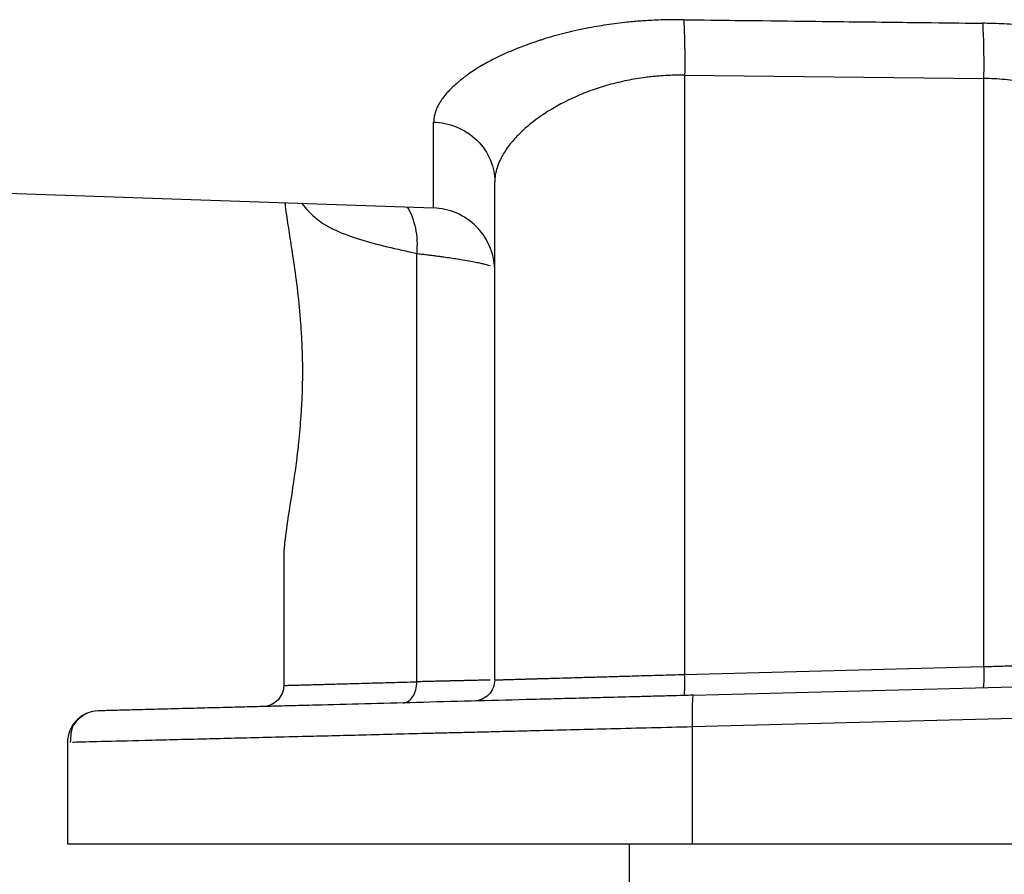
# Model space of a CAD drawing. Header units: inches. Extents: x 0.3 to 34.1, y 0.2 to 21.7.
# Tile 19 of 36: x 19.3 to 21.6, y 4.9 to 6.9. Entities that reach past the tile are written whole.
import ezdxf

# ---------------------------------------------------------------- set-up
doc = ezdxf.new("R2010")
doc.units = ezdxf.units.IN
doc.header["$MEASUREMENT"] = 0

msp = doc.modelspace()

# ---------------------------------------------------------------- linework, layer by layer
at = {"color": 7, "linetype": 'Continuous', "lineweight": 25}
for p, q in [((20.8595, 6.8094), (21.568, 6.8016)), ((20.8595, 6.8094), (20.8595, 5.3894)), ((21.568, 6.8016), (21.568, 5.4079)), ((20.2646, 6.4948), (20.2646, 6.6983)), ((18.0198, 6.5732), (20.2646, 6.4948)), ((20.4094, 5.3764), (20.4094, 6.5565)), ((20.2245, 5.372), (20.2245, 6.387)), ((19.9094, 5.6657), (19.9094, 5.3633)), ((19.9092, 5.6183), (19.9094, 5.6185)), ((20.8595, 5.3894), (21.568, 5.4079)), ((20.8796, 5.34), (22.4469, 5.381)), ((22.4469, 5.3061), (20.8776, 5.265)), ((20.8776, 5.265), (20.8776, 4.9879)), ((19.3969, 5.2281), (19.3969, 4.9879)), ((20.7281, 4.9879), (20.7281, 3.4379)), ((20.8776, 4.9879), (22.4469, 4.9879))]:
    msp.add_line(p, q, dxfattribs=at)
for points, knots in [([(20.8569, 6.9408), (20.8521, 6.9409), (20.8419, 6.941), (20.8256, 6.9408), (20.807, 6.9404), (20.7873, 6.9397), (20.7687, 6.9386), (20.7518, 6.9374), (20.7354, 6.936), (20.7071, 6.9332), (20.6766, 6.9291), (20.6443, 6.9237), (20.6186, 6.9189), (20.5926, 6.9132), (20.5664, 6.9067), (20.5457, 6.901), (20.5306, 6.8964), (20.5225, 6.8939), (20.5116, 6.8903), (20.4945, 6.8847), (20.4747, 6.8773), (20.452, 6.8684), (20.4246, 6.8565), (20.391, 6.8397), (20.3634, 6.8232), (20.3463, 6.8113), (20.337, 6.8044), (20.331, 6.7998), (20.3251, 6.7949), (20.317, 6.7881), (20.3079, 6.7796), (20.2975, 6.769), (20.2884, 6.7582), (20.2808, 6.7474), (20.2752, 6.7379), (20.271, 6.7291), (20.2677, 6.7196), (20.2651, 6.7092), (20.2648, 6.7021), (20.2646, 6.6983)], [0, 0, 0, 0, 0.014823, 0.031678, 0.050879, 0.072901, 0.093518, 0.109545, 0.126326, 0.146003, 0.200517, 0.226387, 0.25484, 0.288326, 0.318101, 0.349719, 0.365498, 0.376128, 0.381256, 0.408426, 0.4441, 0.464211, 0.506699, 0.569067, 0.63121, 0.662198, 0.677535, 0.693126, 0.703986, 0.720652, 0.754818, 0.779866, 0.816318, 0.851853, 0.877656, 0.903144, 0.932055, 0.964367, 1, 1, 1, 1]), ([(20.8569, 6.9408), (20.9019, 6.9403), (20.9437, 6.9398), (21.0991, 6.938), (21.1914, 6.9369), (21.3415, 6.9352), (21.3993, 6.9345), (21.4932, 6.9334), (21.5293, 6.933), (21.5654, 6.9326)], [1.292114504, 1.292114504, 1.292114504, 1.292114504, 1.292694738, 1.292694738, 1.294648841, 1.294648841, 1.297775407, 1.297775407, 1.301243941, 1.301243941, 1.301243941, 1.301243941]), ([(20.8569, 6.9408), (20.858, 6.928), (20.8596, 6.8895), (20.8598, 6.8361), (20.8595, 6.8094)], [-0.9999995, -0.9999995, -0.9999995, -0.9999995, -0.5, 0.0000003, 0.0000003, 0.0000003, 0.0000003]), ([(22.1188, 6.7756), (22.1165, 6.7773), (22.1114, 6.7808), (22.1028, 6.7865), (22.0917, 6.7935), (22.0787, 6.8013), (22.0647, 6.8093), (22.0497, 6.8175), (22.0324, 6.8263), (22.0151, 6.8347), (21.9922, 6.8451), (21.9722, 6.8534), (21.9537, 6.8605), (21.941, 6.8652), (21.919, 6.8732), (21.8855, 6.8841), (21.8469, 6.895), (21.8106, 6.9038), (21.779, 6.9105), (21.7449, 6.9168), (21.7096, 6.9221), (21.6722, 6.9265), (21.6395, 6.9294), (21.6042, 6.9317), (21.5803, 6.9322), (21.5654, 6.9326)], [0, 0, 0, 0, 0.019905, 0.042994, 0.070131, 0.107305, 0.140762, 0.171675, 0.211793, 0.256598, 0.282945, 0.353993, 0.3748, 0.389593, 0.425213, 0.496652, 0.568346, 0.622624, 0.675982, 0.721022, 0.784076, 0.84026, 0.892133, 0.93289, 1, 1, 1, 1]), ([(20.8595, 6.8094), (20.8551, 6.8094), (20.8462, 6.8095), (20.8329, 6.8093), (20.8196, 6.8088), (20.8064, 6.808), (20.7931, 6.807), (20.7799, 6.8057), (20.7562, 6.8029), (20.7221, 6.7972), (20.6797, 6.787), (20.6389, 6.774), (20.5883, 6.7538), (20.5321, 6.7236), (20.4886, 6.6908), (20.4597, 6.6627), (20.4401, 6.6396), (20.426, 6.6172), (20.4173, 6.5979), (20.4125, 6.5829), (20.4098, 6.5691), (20.4095, 6.5606), (20.4094, 6.5565)], [0, 0, 0, 0, 0.017274, 0.03459, 0.051957, 0.069381, 0.08687, 0.104429, 0.122067, 0.182284, 0.24473, 0.305065, 0.36888, 0.494197, 0.620531, 0.675241, 0.747306, 0.825901, 0.873912, 0.919552, 0.96158, 1, 1, 1, 1]), ([(21.9886, 6.6392), (21.9858, 6.6419), (21.9801, 6.6472), (21.9713, 6.655), (21.9625, 6.6624), (21.9536, 6.6694), (21.9448, 6.6761), (21.9362, 6.6825), (21.9276, 6.6885), (21.9192, 6.6942), (21.8983, 6.7079), (21.8637, 6.7278), (21.8107, 6.7525), (21.7546, 6.7727), (21.7059, 6.7854), (21.6689, 6.7924), (21.6435, 6.7963), (21.6182, 6.7991), (21.5931, 6.801), (21.5763, 6.8014), (21.568, 6.8016)], [0, 0, 0, 0, 0.033188, 0.065178, 0.095971, 0.125567, 0.153967, 0.181172, 0.207182, 0.231997, 0.255619, 0.388125, 0.507925, 0.635995, 0.755988, 0.806056, 0.855423, 0.904157, 0.952325, 1, 1, 1, 1]), ([(20.2646, 6.6983), (20.282, 6.6978), (20.3005, 6.6942), (20.3362, 6.6798), (20.3532, 6.6688), (20.3813, 6.6413), (20.3923, 6.6249), (20.4063, 6.5906), (20.4094, 6.5729), (20.4094, 6.5565)], [0, 0, 0, 0, 0.25, 0.25, 0.5, 0.5, 0.75, 0.75, 1, 1, 1, 1]), ([(19.9122, 6.5072), (19.9125, 6.5042), (19.9135, 6.4933), (19.9174, 6.4662), (19.924, 6.4238), (19.9331, 6.3651), (19.9423, 6.2977), (19.9486, 6.2338), (19.9518, 6.181), (19.953, 6.1499), (19.9535, 6.1298), (19.9535, 6.1215), (19.9535, 6.1142), (19.9535, 6.0981), (19.9535, 6.0721), (19.9521, 6.0372), (19.95, 6.0034), (19.9475, 5.9703), (19.9441, 5.9347), (19.9391, 5.8925), (19.9294, 5.8221), (19.9178, 5.7522), (19.9114, 5.7027), (19.9096, 5.6789), (19.9094, 5.6699), (19.9094, 5.6657)], [0, 0, 0, 0, 0.01532, 0.057149, 0.124752, 0.1922, 0.27095, 0.348184, 0.388455, 0.427989, 0.439401, 0.447133, 0.452059, 0.46066, 0.494197, 0.52774, 0.562891, 0.594782, 0.627466, 0.672303, 0.729238, 0.863956, 0.939958, 0.971581, 1, 1, 1, 1]), ([(20.4094, 6.3449), (20.4094, 6.3623), (20.4063, 6.381), (20.3923, 6.4172), (20.3813, 6.4346), (20.3532, 6.4637), (20.3362, 6.4752), (20.3005, 6.4905), (20.282, 6.4942), (20.2646, 6.4948)], [0, 0, 0, 0, 0.25, 0.25, 0.5, 0.5, 0.75, 0.75, 1, 1, 1, 1]), ([(21.568, 5.4079), (21.5732, 5.4081), (21.5835, 5.4084), (21.5987, 5.4088), (21.6135, 5.4093), (21.6278, 5.4097), (21.6417, 5.4101), (21.6551, 5.4104), (21.668, 5.4108), (21.6805, 5.4112), (21.6925, 5.4115), (21.7041, 5.4119), (21.7151, 5.4122), (21.7257, 5.4125), (21.7358, 5.4128), (21.7455, 5.4131), (21.7546, 5.4133), (21.7633, 5.4136), (21.7716, 5.4138), (21.7794, 5.4141), (21.7868, 5.4143), (21.7937, 5.4145), (21.8002, 5.4147), (21.8144, 5.4151), (21.8357, 5.4157), (21.8632, 5.4165), (21.8888, 5.4172), (21.9126, 5.4179), (21.9344, 5.4185), (21.9543, 5.4191), (21.9725, 5.4197), (21.9833, 5.42), (21.9886, 5.4201)], [0, 0, 0, 0, 0.031704, 0.062553, 0.092547, 0.121687, 0.149972, 0.177403, 0.20398, 0.229701, 0.254569, 0.278581, 0.301739, 0.324043, 0.345492, 0.366086, 0.385826, 0.404711, 0.422742, 0.439918, 0.456239, 0.471706, 0.486319, 0.500076, 0.567921, 0.634236, 0.699021, 0.762276, 0.824001, 0.884197, 0.942863, 1, 1, 1, 1]), ([(21.568, 5.4079), (21.5684, 5.3949), (21.5684, 5.3819), (21.5679, 5.3634), (21.5674, 5.358), (21.5667, 5.358)], [0, 0, 0, 0, 0.5, 0.5, 1, 1, 1, 1]), ([(19.9094, 5.3633), (19.9094, 5.3633), (19.9095, 5.3633), (19.9103, 5.3633), (19.9116, 5.3633), (19.9133, 5.3634), (19.9156, 5.3634), (19.9184, 5.3635), (19.9217, 5.3636), (19.9255, 5.3637), (19.9298, 5.3638), (19.9346, 5.364), (19.94, 5.3641), (19.9458, 5.3643), (19.9522, 5.3645), (19.9591, 5.3646), (19.9665, 5.3648), (19.9744, 5.3651), (19.9828, 5.3653), (19.9937, 5.3656), (20.0078, 5.366), (20.0255, 5.3665), (20.0448, 5.367), (20.0657, 5.3676), (20.0882, 5.3682), (20.1122, 5.3689), (20.1379, 5.3696), (20.1652, 5.3703), (20.194, 5.3711), (20.2143, 5.3717), (20.2245, 5.372)], [0, 0, 0, 0, 0.027379, 0.054805, 0.082277, 0.109797, 0.137363, 0.164976, 0.192635, 0.220342, 0.248095, 0.275895, 0.303743, 0.331636, 0.359577, 0.387565, 0.415599, 0.443681, 0.471809, 0.499985, 0.547648, 0.595831, 0.644533, 0.693755, 0.743497, 0.793758, 0.844539, 0.89584, 0.94766, 1, 1, 1, 1]), ([(20.4094, 5.3764), (20.4094, 5.3635), (20.4042, 5.3507), (20.3862, 5.3323), (20.3735, 5.3267), (20.3607, 5.3264)], [0, 0, 0, 0, 0.5, 0.5, 1, 1, 1, 1]), ([(20.4094, 5.3764), (20.4094, 5.3764), (20.4095, 5.3764), (20.4103, 5.3764), (20.4116, 5.3764), (20.4134, 5.3765), (20.4158, 5.3766), (20.4187, 5.3766), (20.4221, 5.3767), (20.4261, 5.3769), (20.4307, 5.377), (20.4358, 5.3771), (20.4414, 5.3773), (20.4476, 5.3775), (20.4544, 5.3777), (20.4617, 5.3779), (20.4696, 5.3781), (20.478, 5.3784), (20.4869, 5.3786), (20.4965, 5.3789), (20.5065, 5.3792), (20.5171, 5.3795), (20.5282, 5.3798), (20.5457, 5.3803), (20.5712, 5.381), (20.607, 5.3821), (20.6473, 5.3832), (20.6822, 5.3843), (20.71, 5.3851), (20.7299, 5.3856), (20.7518, 5.3863), (20.7758, 5.387), (20.8018, 5.3877), (20.83, 5.3885), (20.8495, 5.3891), (20.8595, 5.3894)], [0, 0, 0, 0, 0.021619, 0.043344, 0.065174, 0.08711, 0.109151, 0.131297, 0.153549, 0.175906, 0.198369, 0.220937, 0.24361, 0.26639, 0.289274, 0.312265, 0.33536, 0.358562, 0.381869, 0.405282, 0.4288, 0.452424, 0.476154, 0.49999, 0.560279, 0.623591, 0.689927, 0.759284, 0.786153, 0.815528, 0.84741, 0.881798, 0.918693, 0.958093, 1, 1, 1, 1]), ([(20.8582, 5.3394), (20.8589, 5.3394), (20.8594, 5.3448), (20.8599, 5.3633), (20.8599, 5.3763), (20.8595, 5.3894)], [0, 0, 0, 0, 0.5, 0.5, 1, 1, 1, 1]), ([(19.9094, 5.3633), (19.9094, 5.3504), (19.9042, 5.3376), (19.8862, 5.3192), (19.8735, 5.3136), (19.8607, 5.3133)], [0, 0, 0, 0, 0.5, 0.5, 1, 1, 1, 1]), ([(20.8796, 5.34), (20.8715, 5.3398), (20.8535, 5.3393), (20.8235, 5.3385), (20.7877, 5.3376), (20.7367, 5.3362), (20.6794, 5.3347), (20.6136, 5.333), (20.5617, 5.3316), (20.517, 5.3305), (20.4507, 5.3287), (20.3513, 5.3261), (20.2232, 5.3228), (20.0998, 5.3195), (20.0001, 5.3169), (19.9273, 5.315), (19.8753, 5.3137), (19.8284, 5.3124), (19.7856, 5.3113), (19.7414, 5.3102), (19.6867, 5.3087), (19.6242, 5.3071), (19.5666, 5.3056), (19.5296, 5.3046), (19.5067, 5.304), (19.4941, 5.3037), (19.4833, 5.3034), (19.4764, 5.3032), (19.4722, 5.3031), (19.4703, 5.3031), (19.47, 5.3031), (19.4699, 5.3031)], [0, 0, 0, 0, 0.010703, 0.0239884, 0.0399107, 0.0585563, 0.0922455, 0.1170913, 0.1480404, 0.163485, 0.1789203, 0.2407177, 0.3049196, 0.3691079, 0.4345679, 0.4725966, 0.5000461, 0.5328292, 0.5655276, 0.5898699, 0.6309936, 0.695603, 0.7593592, 0.8211515, 0.8520174, 0.8829486, 0.9052469, 0.9414701, 0.9618148, 0.9813495, 1, 1, 1, 1]), ([(20.8796, 5.34), (20.8785, 5.3399), (20.8769, 5.3237), (20.8771, 5.2846), (20.8776, 5.265)], [-0.9996985, -0.9996985, -0.9996985, -0.9996985, -0.5, 0, 0, 0, 0]), ([(19.4699, 5.3031), (19.4603, 5.3028), (19.4507, 5.3007), (19.433, 5.2929), (19.4249, 5.2873), (19.4114, 5.2735), (19.406, 5.2653), (19.3988, 5.2474), (19.3969, 5.2377), (19.3969, 5.2281)], [0, 0, 0, 0, 0.25, 0.25, 0.5, 0.5, 0.75, 0.75, 1, 1, 1, 1]), ([(19.443, 5.2972), (19.4304, 5.2892), (19.4051, 5.2732), (19.4041, 5.2432), (19.4036, 5.2282)], [0, 0, 0, 0, 0.499526, 1, 1, 1, 1]), ([(19.3969, 4.9879), (19.3969, 4.9879), (19.397, 4.9879), (19.3977, 4.9879), (19.3989, 4.9879), (19.4005, 4.9879), (19.4026, 4.9879), (19.4051, 4.9879), (19.4082, 4.9879), (19.4116, 4.9879), (19.4156, 4.9879), (19.42, 4.9879), (19.4321, 4.9879), (19.4575, 4.9879), (19.5059, 4.9879), (19.5674, 4.9879), (19.6414, 4.9879), (19.7273, 4.9879), (19.8243, 4.9879), (19.9314, 4.9879), (20.0479, 4.9879), (20.1725, 4.9879), (20.3042, 4.9879), (20.4418, 4.9879), (20.5525, 4.9879), (20.6328, 4.9879), (20.6813, 4.9879), (20.7301, 4.9879), (20.779, 4.9879), (20.8282, 4.9879), (20.8611, 4.9879), (20.8776, 4.9879)], [0, 0, 0, 0, 0.0113913, 0.0227675, 0.034132, 0.0454882, 0.0568395, 0.0681893, 0.079541, 0.090898, 0.1022636, 0.1136413, 0.1250345, 0.1875233, 0.2500236, 0.3125124, 0.3750127, 0.4375015, 0.5000018, 0.5624906, 0.6249909, 0.6874797, 0.74998, 0.8124688, 0.8749691, 0.8958409, 0.9166714, 0.9374817, 0.9582926, 0.9791251, 1, 1, 1, 1])]:
    msp.add_open_spline(points, degree=3, knots=knots, dxfattribs=at)
for points in [[(21.5654, 6.9326), (21.5665, 6.9196), (21.5681, 6.8812), (21.5683, 6.8282), (21.568, 6.8016)], [(20.1926, 5.322), (20.2012, 5.3222), (20.218, 5.3332), (20.2247, 5.359), (20.2245, 5.372)]]:
    msp.add_open_spline(points, degree=3, dxfattribs=at)
at = {"color": 8, "linetype": 'Continuous', "lineweight": 25}
for points, knots in [([(19.9517, 6.5058), (19.9629, 6.4925), (19.9918, 6.4582), (20.0822, 6.4183), (20.1771, 6.3974), (20.2245, 6.387)], [0, 0, 0, 0, 0.238342, 0.619553, 1, 1, 1, 1]), ([(20.2017, 6.497), (20.2018, 6.4968), (20.207, 6.4906), (20.214, 6.4736), (20.222, 6.4472), (20.2259, 6.4177), (20.225, 6.3972), (20.2245, 6.387)], [0, 0, 0, 0, 0.008542, 0.255849, 0.503846, 0.752042, 1, 1, 1, 1]), ([(20.2245, 6.387), (20.2283, 6.3865), (20.236, 6.3856), (20.2471, 6.3843), (20.2579, 6.3829), (20.2684, 6.3816), (20.2786, 6.3802), (20.2969, 6.3777), (20.3198, 6.3743), (20.3434, 6.3704), (20.3604, 6.3673), (20.3732, 6.3647), (20.3833, 6.3624), (20.3918, 6.3603), (20.3961, 6.359), (20.3982, 6.3584)], [0, 0, 0, 0, 0.043736, 0.087473, 0.131209, 0.174945, 0.218681, 0.262417, 0.418701, 0.549878, 0.655941, 0.744859, 0.83184, 0.916887, 1, 1, 1, 1]), ([(20.3983, 5.3761), (20.3971, 5.3761), (20.3948, 5.376), (20.3906, 5.3759), (20.3859, 5.3758), (20.3807, 5.3757), (20.3749, 5.3755), (20.3686, 5.3754), (20.3618, 5.3752), (20.3544, 5.375), (20.3465, 5.3748), (20.338, 5.3746), (20.329, 5.3744), (20.3195, 5.3742), (20.3094, 5.374), (20.2988, 5.3737), (20.2877, 5.3735), (20.2761, 5.3732), (20.264, 5.3729), (20.2513, 5.3726), (20.2382, 5.3723), (20.2291, 5.3721), (20.2245, 5.372)], [0, 0, 0, 0, 0.047751, 0.095739, 0.143964, 0.192425, 0.241122, 0.290057, 0.339228, 0.388635, 0.43828, 0.488161, 0.538279, 0.588634, 0.639226, 0.690054, 0.74112, 0.792422, 0.843961, 0.895737, 0.94775, 1, 1, 1, 1]), ([(20.8776, 5.265), (20.8129, 5.2634), (20.6909, 5.2604), (20.5513, 5.2569), (20.4577, 5.2545), (20.4019, 5.2531), (20.3502, 5.2518), (20.3025, 5.2507), (20.2161, 5.2485), (20.0966, 5.2455), (19.9687, 5.2423), (19.8695, 5.2399), (19.7937, 5.238), (19.6909, 5.2354), (19.5749, 5.2325), (19.4732, 5.23), (19.4177, 5.2286), (19.4105, 5.2284), (19.4085, 5.2284)], [0, 0, 0, 0, 0.0874216, 0.1649218, 0.1931529, 0.2197942, 0.2448455, 0.268307, 0.2901785, 0.3741594, 0.4540596, 0.5050733, 0.5542715, 0.6016544, 0.7214941, 0.838728, 0.9533574, 1, 1, 1, 1])]:
    msp.add_open_spline(points, degree=3, knots=knots, dxfattribs=at)

doc.saveas('drawing.dxf')
